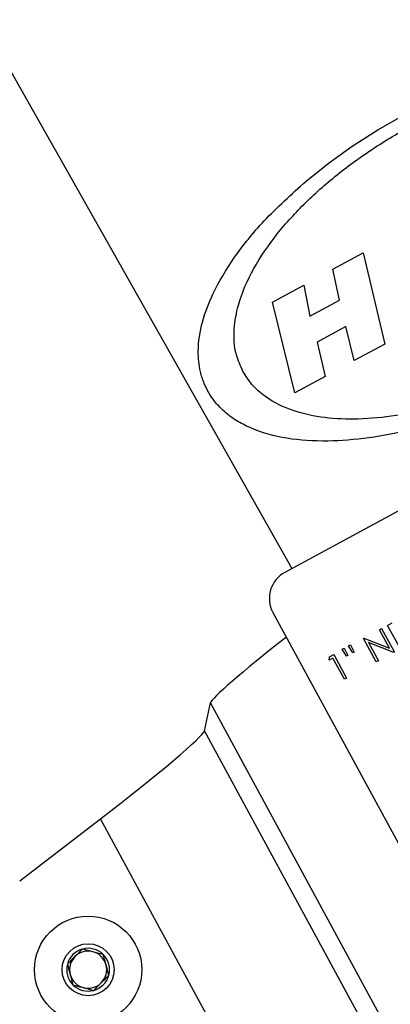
# Model space of a CAD drawing. Header units: inches. Extents: x 0.6 to 33.8, y 0 to 21.7.
# Tile 43 of 169: x 12.179 to 12.49, y 15.097 to 15.926. Entities that reach past the tile are written whole.
import ezdxf

# ---------------------------------------------------------------- set-up
doc = ezdxf.new("R2010")
doc.units = ezdxf.units.IN
doc.header["$MEASUREMENT"] = 0
doc.layers.add('FORMAT', color=7, linetype='Continuous')
doc.styles.add('SLDTEXTSTYLE3', font='TXT', dxfattribs={"width": 0.75})
doc.dimstyles.new('SLDDIMSTYLE0', dxfattribs={"dimtxt": 0.125, "dimasz": 0.13, "dimexe": 0, "dimexo": 0.0625, "dimgap": 0.03125, "dimtad": 0, "dimtih": 1, "dimtoh": 1, "dimdec": 1, "dimlfac": 4, "dimrnd": 1e-09, "dimzin": 12, "dimdsep": 46, "dimtxsty": 'SLDTEXTSTYLE3', "dimsah": 1, "dimcen": 0.09, "dimadec": 0, "dimazin": 3, "dimtfac": 1, "dimtdec": 1, "dimtofl": 0, "dimtmove": 0, "dimatfit": 3, "dimfxl": 0, "dimfrac": 2, "dimtolj": 1, "dimtzin": 12, "dimarcsym": 0})

# ---------------------------------------------------------------- blocks, each defined once
blk = doc.blocks.new('_D_3')
at = {"layer": 'FORMAT'}
for p, q in [((5.99027, 17.00098), (3.34158, 17.00098)), ((3.46658, 17.00098), (3.46658, 10.7356)), ((3.28186, 10.71021), (3.24378, 10.71021)), ((3.24378, 10.71021), (3.24378, 10.51177)), ((3.65131, 10.71021), (3.68939, 10.71021)), ((3.68939, 10.71021), (3.68939, 10.51177)), ((3.24378, 10.51177), (3.28186, 10.51177)), ((3.68939, 10.51177), (3.65131, 10.51177)), ((3.46658, 4.05937), (3.46658, 10.32475)), ((13.00303, 4.05937), (3.34158, 4.05937))]:
    blk.add_line(p, q, dxfattribs=at)
for points in [[(3.46658, 17.00098), (3.44658, 16.87098), (3.48658, 16.87098)], [(3.46658, 4.05937), (3.48658, 4.18937), (3.44658, 4.18937)]]:
    blk.add_solid(points, dxfattribs=at)
at = {"layer": 'FORMAT', "char_height": 0.125, "attachment_point": 1, "style": 'SLDTEXTSTYLE3'}
for s, insert in [('1315', (3.28186, 10.67291)), ('51.8', (3.30495, 10.48588))]:
    blk.add_mtext(s, dxfattribs=dict(at, insert=insert))

msp = doc.modelspace()

# ---------------------------------------------------------------- linework, layer by layer
at = {"color": 7, "linetype": 'Continuous'}
for p, q in [((12.06901, 16.06347), (12.40773, 15.46393)), ((12.47983, 15.8334), (12.5026, 15.84648)), ((12.45833, 15.81958), (12.47983, 15.8334)), ((12.43818, 15.80513), (12.45833, 15.81958)), ((12.41961, 15.7903), (12.43818, 15.80513)), ((12.44212, 15.7161), (12.46746, 15.72984)), ((12.46746, 15.72984), (12.48595, 15.65299)), ((12.8809, 15.72046), (12.40178, 15.4607)), ((12.8809, 15.72046), (12.40178, 15.4607)), ((12.44776, 15.68999), (12.44212, 15.7161)), ((12.39137, 15.68843), (12.41769, 15.7027)), ((12.41769, 15.7027), (12.42278, 15.67645)), ((12.41004, 15.61184), (12.39137, 15.68843)), ((12.42278, 15.67645), (12.44776, 15.68999)), ((12.45302, 15.66778), (12.42878, 15.65463)), ((12.45993, 15.63905), (12.45302, 15.66778)), ((12.42878, 15.65463), (12.43563, 15.62571)), ((12.48595, 15.65299), (12.45993, 15.63905)), ((12.43563, 15.62571), (12.41004, 15.61184)), ((12.40178, 15.4607), (12.40178, 15.4607)), ((12.39172, 15.42681), (12.56447, 15.10818)), ((12.39172, 15.42681), (12.39172, 15.42681)), ((12.48135, 15.41231), (12.48313, 15.41327)), ((12.48136, 15.4123), (12.48135, 15.41231)), ((12.48136, 15.4123), (12.48313, 15.41327)), ((12.4898, 15.39674), (12.48136, 15.4123)), ((12.48313, 15.41327), (12.49385, 15.39349)), ((12.48313, 15.41327), (12.48313, 15.41327)), ((12.4882, 15.41602), (12.49208, 15.41812)), ((12.4882, 15.41602), (12.49208, 15.41812)), ((12.4882, 15.41602), (12.4882, 15.41602)), ((12.49893, 15.39624), (12.4882, 15.41602)), ((12.46791, 15.40502), (12.46829, 15.40522)), ((12.46792, 15.40502), (12.46791, 15.40502)), ((12.46792, 15.40502), (12.46829, 15.40522)), ((12.47864, 15.38524), (12.46792, 15.40502)), ((12.46829, 15.40522), (12.48979, 15.39674)), ((12.46829, 15.40522), (12.4898, 15.39674)), ((12.46829, 15.40522), (12.46829, 15.40522)), ((12.44989, 15.3959), (12.45166, 15.39687)), ((12.44989, 15.3959), (12.45166, 15.39686)), ((12.44989, 15.3959), (12.44989, 15.3959)), ((12.45345, 15.38996), (12.44989, 15.3959)), ((12.45166, 15.39686), (12.45166, 15.39687)), ((12.45166, 15.39686), (12.4547, 15.39063)), ((12.45521, 15.39879), (12.45699, 15.39975)), ((12.45521, 15.39879), (12.45699, 15.39975)), ((12.45521, 15.39879), (12.45521, 15.39879)), ((12.45878, 15.39285), (12.45521, 15.39879)), ((12.45699, 15.39975), (12.45699, 15.39975)), ((12.45699, 15.39975), (12.46001, 15.39351)), ((12.49345, 15.39327), (12.47199, 15.40173)), ((12.47199, 15.40173), (12.48041, 15.3862)), ((12.43909, 15.38677), (12.43915, 15.38943)), ((12.43909, 15.38676), (12.43915, 15.38942)), ((12.44213, 15.38841), (12.43909, 15.38676)), ((12.43909, 15.38676), (12.43909, 15.38677)), ((12.43915, 15.38943), (12.44281, 15.39141)), ((12.43915, 15.38942), (12.44281, 15.39141)), ((12.43915, 15.38942), (12.43915, 15.38943)), ((12.45176, 15.37067), (12.44213, 15.38841)), ((12.44281, 15.39141), (12.45353, 15.37163)), ((12.44281, 15.39141), (12.44281, 15.39141)), ((12.4547, 15.39063), (12.45345, 15.38996)), ((12.46001, 15.39351), (12.45878, 15.39285)), ((12.48041, 15.3862), (12.47864, 15.38524)), ((12.45353, 15.37163), (12.45176, 15.37067)), ((12.33409, 15.32725), (12.3391, 15.35084)), ((12.70287, 14.67987), (12.3391, 15.35084)), ((12.67598, 14.69664), (12.33409, 15.32725)), ((12.17873, 15.2009), (12.24656, 15.25299)), ((12.54216, 14.70774), (12.24656, 15.25299))]:
    msp.add_line(p, q, dxfattribs=at)
for radius in [0.04513, 0.02188]:
    msp.add_circle((12.23627, 15.12598), radius, dxfattribs=at)
for centre, radius, start, end in [((12.4137, 15.43872), 0.025, 118.46029, 208.46029), ((12.41369, 15.43873), 0.025, 118.46029, 208.46029), ((12.23627, 15.12598), 0.01804, 105.10572, 165.10572), ((12.23627, 15.12598), 0.01562, 135.10572, 195.10572), ((12.23627, 15.12598), 0.01563, 75.10572, 135.10572), ((12.23627, 15.12598), 0.01804, 45.10572, 105.10572), ((12.23627, 15.12598), 0.01563, 15.10572, 75.10572), ((12.23627, 15.12598), 0.01804, 345.10572, 45.10572), ((12.23627, 15.12598), 0.01804, 165.10572, 225.10572), ((12.23627, 15.12598), 0.01563, 315.10572, 15.10572), ((12.89377, 15.12498), 0.75197, 179.91327, 208.46465), ((12.23627, 15.12598), 0.01562, 195.10572, 255.10572), ((12.23627, 15.12598), 0.01804, 285.10572, 345.10572), ((12.23627, 15.12598), 0.01804, 225.10572, 285.10572), ((12.23627, 15.12598), 0.01562, 255.10572, 315.10572)]:
    msp.add_arc(centre, radius, start, end, dxfattribs=at)
for centre, major_axis, start_param, end_param in [((12.41944, 15.41219), (0.08029, 0.06171), 1.737377, 3.080959), ((12.24371, 15.25824), (0.09032, 0.06943), 4.704115, 6.222552)]:
    msp.add_ellipse(centre, major_axis=major_axis, ratio=0.051751, start_param=start_param, end_param=end_param, dxfattribs=at)
for points, knots in [([(12.52601, 15.85843), (12.54013, 15.86475), (12.56838, 15.87738), (12.60941, 15.89014), (12.64749, 15.89814), (12.68316, 15.90158), (12.7166, 15.90042), (12.74286, 15.89417), (12.76225, 15.8855), (12.77415, 15.87676), (12.78298, 15.86704), (12.78851, 15.85856), (12.79278, 15.84875), (12.79541, 15.83824), (12.79637, 15.82725), (12.79532, 15.80994), (12.78941, 15.78746), (12.77528, 15.75973), (12.75542, 15.73149), (12.72943, 15.70285), (12.69753, 15.67457), (12.66141, 15.64834), (12.62318, 15.62553), (12.58482, 15.60662), (12.54641, 15.59155), (12.50863, 15.58035), (12.47203, 15.57328), (12.43635, 15.57054), (12.40301, 15.57251), (12.37814, 15.57944), (12.36088, 15.58822), (12.35094, 15.59562), (12.34311, 15.60388), (12.33764, 15.61181), (12.33333, 15.62058), (12.32957, 15.63288), (12.32821, 15.65036), (12.33155, 15.67177), (12.34157, 15.69758), (12.35842, 15.72612), (12.38413, 15.75823), (12.40731, 15.77918), (12.41961, 15.7903)], [0, 0, 0, 0, 0.035255, 0.07052, 0.102451, 0.134393, 0.168874, 0.203338, 0.221713, 0.239925, 0.247863, 0.255892, 0.262757, 0.271808, 0.283203, 0.294651, 0.326718, 0.358842, 0.391972, 0.425091, 0.460511, 0.495917, 0.528451, 0.560985, 0.592379, 0.623782, 0.655999, 0.688227, 0.723054, 0.757839, 0.771714, 0.785506, 0.794134, 0.800715, 0.80732, 0.815968, 0.832736, 0.859921, 0.887187, 0.923219, 0.959239, 1, 1, 1, 1]), ([(12.36652, 15.62987), (12.36884, 15.6262), (12.37418, 15.61774), (12.38865, 15.60536), (12.40911, 15.59579), (12.43514, 15.59025), (12.46397, 15.58922), (12.49515, 15.59213), (12.52993, 15.5995), (12.56701, 15.6116), (12.6048, 15.62834), (12.64055, 15.64846), (12.67325, 15.67105), (12.7024, 15.69589), (12.72766, 15.72282), (12.74821, 15.75139), (12.76011, 15.77696), (12.76546, 15.79832), (12.76649, 15.81374), (12.76443, 15.82874), (12.7593, 15.84206), (12.75065, 15.85449), (12.73592, 15.86739), (12.71432, 15.87702), (12.68684, 15.88238), (12.65666, 15.88289), (12.62419, 15.87919), (12.58871, 15.87096), (12.5515, 15.85805), (12.51417, 15.84081), (12.47905, 15.82035), (12.44705, 15.79753), (12.41867, 15.77256), (12.39423, 15.74557), (12.37461, 15.71703), (12.36296, 15.6903), (12.35847, 15.66625), (12.35903, 15.6469), (12.36444, 15.6346), (12.36652, 15.62987)], [0, 0, 0, 0, 0.010807, 0.024876, 0.050661, 0.078536, 0.106457, 0.137054, 0.167647, 0.202818, 0.237982, 0.271623, 0.305266, 0.338595, 0.371932, 0.406586, 0.44119, 0.457702, 0.474138, 0.486307, 0.498599, 0.509328, 0.524106, 0.552083, 0.581438, 0.610833, 0.642395, 0.673952, 0.708843, 0.743728, 0.777095, 0.810465, 0.843624, 0.876791, 0.911353, 0.945858, 0.966369, 0.987067, 1, 1, 1, 1]), ([(12.23157, 15.1434), (12.23085, 15.14267), (12.22883, 15.14065), (12.2251, 15.13691), (12.22146, 15.13326), (12.21948, 15.13126), (12.21883, 15.13062)], [0, 0, 0, 0, 0.1799038, 0.5034908, 0.8386848, 1, 1, 1, 1]), ([(12.249, 15.13876), (12.24651, 15.13942), (12.24224, 15.14056), (12.23603, 15.14221), (12.23294, 15.14303), (12.23157, 15.1434)], [0, 0, 0, 0, 0.4391178, 0.7513679, 1, 1, 1, 1]), ([(12.2537, 15.12134), (12.25303, 15.12383), (12.25188, 15.1281), (12.25021, 15.1343), (12.24937, 15.13739), (12.249, 15.13876)], [0, 0, 0, 0, 0.4391178, 0.7513679, 1, 1, 1, 1]), ([(12.21883, 15.13062), (12.21951, 15.12812), (12.22066, 15.12386), (12.22233, 15.11765), (12.22316, 15.11457), (12.22353, 15.1132)], [0, 0, 0, 0, 0.4391178, 0.7513679, 1, 1, 1, 1]), ([(12.24097, 15.10856), (12.24162, 15.10921), (12.2436, 15.1112), (12.24724, 15.11485), (12.25097, 15.11859), (12.25298, 15.12062), (12.2537, 15.12134)], [0, 0, 0, 0, 0.1613152, 0.4965092, 0.8200962, 1, 1, 1, 1]), ([(12.22353, 15.1132), (12.22603, 15.11253), (12.2303, 15.1114), (12.23651, 15.10975), (12.2396, 15.10892), (12.24097, 15.10856)], [0, 0, 0, 0, 0.439118, 0.751368, 1, 1, 1, 1])]:
    msp.add_open_spline(points, degree=3, knots=knots, dxfattribs=at)

# ---------------------------------------------------------------- dimensions: what is measured, and where the dimension line sits
at = {"layer": 'FORMAT'}
dim = msp.add_linear_dim(base=(3.46658, 4.05937), p1=(6.04027, 17.00098), p2=(13.05303, 4.05937), angle=90, dimstyle='SLDDIMSTYLE0', dxfattribs=at)
dim.commit()
dim.dimension.update_dxf_attribs({"geometry": '_D_3', "text_midpoint": (3.46658, 10.53018), "dimtype": 160})

doc.saveas('drawing.dxf')
